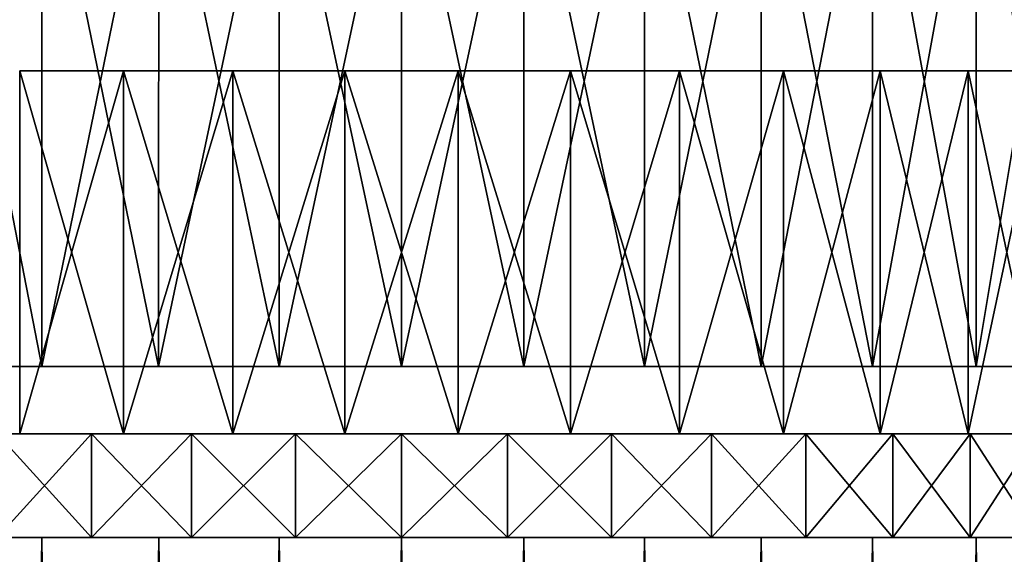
# Model space of a CAD drawing. Header units: millimetres. Extents: x -27 to 27, y -51 to 5.7.
# Tile 43 of 54: x -3.7 to 5.8, y -4.7 to 0.5. Entities that reach past the tile are written whole.
import ezdxf

# ---------------------------------------------------------------- set-up
doc = ezdxf.new("R2010")
doc.units = ezdxf.units.MM
doc.header["$LTSCALE"] = 52.148148
for name, color, linetype in [('10', 7, 'CONTINUOUS'), ('11', 7, 'CONTINUOUS'), ('12', 7, 'CONTINUOUS'), ('18', 7, 'CONTINUOUS'), ('19', 7, 'CONTINUOUS'), ('2', 7, 'CONTINUOUS'), ('23', 7, 'CONTINUOUS'), ('3', 7, 'CONTINUOUS'), ('4', 7, 'CONTINUOUS'), ('5', 7, 'CONTINUOUS')]:
    doc.layers.add(name, color=color, linetype=linetype)

msp = doc.modelspace()

# ---------------------------------------------------------------- linework, layer by layer
at = {"layer": '10', "linetype": 'Continuous'}
for points in [[(-2.988, -4.5, 6.8791), (-3.8969, -3.5, 6.4081), (-3.8968, -4.5, 6.4082), (-2.988, -4.5, 6.8791)], [(-2.988, -3.5, 6.8791), (-3.8969, -3.5, 6.4081), (-2.988, -4.5, 6.8791), (-2.988, -3.5, 6.8791)], [(-3.8969, -3.5, -6.4081), (-2.988, -3.5, -6.8791), (-3.8968, -4.5, -6.4082), (-3.8969, -3.5, -6.4081)], [(-3.8968, -4.5, -6.4082), (-2.988, -3.5, -6.8791), (-2.988, -4.5, -6.8791), (-3.8968, -4.5, -6.4082)], [(-2.0235, -4.5, 7.2219), (-2.988, -3.5, 6.8791), (-2.988, -4.5, 6.8791), (-2.0235, -4.5, 7.2219)], [(-2.0235, -3.5, 7.2219), (-2.988, -3.5, 6.8791), (-2.0235, -4.5, 7.2219), (-2.0235, -3.5, 7.2219)], [(-2.988, -4.5, -6.8791), (-2.0235, -3.5, -7.2219), (-2.0235, -4.5, -7.2219), (-2.988, -4.5, -6.8791)], [(-2.988, -3.5, -6.8791), (-2.0235, -3.5, -7.2219), (-2.988, -4.5, -6.8791), (-2.988, -3.5, -6.8791)], [(-1.0213, -4.5, 7.4301), (-2.0235, -3.5, 7.2219), (-2.0235, -4.5, 7.2219), (-1.0213, -4.5, 7.4301)], [(-1.0212, -3.5, 7.4301), (-2.0235, -3.5, 7.2219), (-1.0213, -4.5, 7.4301), (-1.0212, -3.5, 7.4301)], [(-2.0235, -3.5, -7.2219), (-1.0212, -3.5, -7.4301), (-2.0235, -4.5, -7.2219), (-2.0235, -3.5, -7.2219)], [(-2.0235, -4.5, -7.2219), (-1.0212, -3.5, -7.4301), (-1.0213, -4.5, -7.4301), (-2.0235, -4.5, -7.2219)], [(0, -4.5, 7.5), (-1.0212, -3.5, 7.4301), (-1.0213, -4.5, 7.4301), (0, -4.5, 7.5)], [(-1.0212, -3.5, -7.4301), (0, -3.5, -7.5), (-1.0213, -4.5, -7.4301), (-1.0212, -3.5, -7.4301)], [(-1.0213, -4.5, -7.4301), (0, -3.5, -7.5), (0, -4.5, -7.5), (-1.0213, -4.5, -7.4301)], [(0, -3.5, 7.5), (-1.0212, -3.5, 7.4301), (0, -4.5, 7.5), (0, -3.5, 7.5)]]:
    msp.add_3dface(points, dxfattribs=at)
at = {"layer": '11', "linetype": 'Continuous'}
for points in [[(-6.4544, -4.5, -6.9707), (-7.27, -4.5, -6.1154), (-2.988, -4.5, -6.8791), (-6.4544, -4.5, -6.9707)], [(-7.27, -4.5, -6.1154), (-3.8968, -4.5, -6.4082), (-2.988, -4.5, -6.8791), (-7.27, -4.5, -6.1154)], [(-5.5388, -4.5, -7.7183), (-6.4544, -4.5, -6.9707), (-1.0213, -4.5, -7.4301), (-5.5388, -4.5, -7.7183)], [(-6.4544, -4.5, -6.9707), (-2.988, -4.5, -6.8791), (-2.0235, -4.5, -7.2219), (-6.4544, -4.5, -6.9707)], [(-6.4544, -4.5, -6.9707), (-2.0235, -4.5, -7.2219), (-1.0213, -4.5, -7.4301), (-6.4544, -4.5, -6.9707)], [(-6.4544, -4.5, 6.9707), (-2.988, -4.5, 6.8791), (-3.8968, -4.5, 6.4082), (-6.4544, -4.5, 6.9707)], [(-6.4544, -4.5, 6.9707), (-5.5388, -4.5, 7.7183), (-2.0235, -4.5, 7.2219), (-6.4544, -4.5, 6.9707)], [(-6.4544, -4.5, 6.9707), (-2.0235, -4.5, 7.2219), (-2.988, -4.5, 6.8791), (-6.4544, -4.5, 6.9707)], [(5.5388, -4.5, -7.7183), (-5.5388, -4.5, -7.7183), (0, -4.5, -7.5), (5.5388, -4.5, -7.7183)], [(5.5388, -4.5, -7.7183), (4.5375, -4.5, -8.3463), (-5.5388, -4.5, -7.7183), (5.5388, -4.5, -7.7183)], [(-5.5388, -4.5, -7.7183), (-1.0213, -4.5, -7.4301), (0, -4.5, -7.5), (-5.5388, -4.5, -7.7183)], [(4.5375, -4.5, -8.3463), (-4.5375, -4.5, -8.3463), (-5.5388, -4.5, -7.7183), (4.5375, -4.5, -8.3463)], [(-5.5388, -4.5, 7.7183), (-4.5375, -4.5, 8.3463), (5.5388, -4.5, 7.7183), (-5.5388, -4.5, 7.7183)], [(-5.5388, -4.5, 7.7183), (5.5388, -4.5, 7.7183), (0, -4.5, 7.5), (-5.5388, -4.5, 7.7183)], [(-5.5388, -4.5, 7.7183), (0, -4.5, 7.5), (-1.0213, -4.5, 7.4301), (-5.5388, -4.5, 7.7183)], [(-5.5388, -4.5, 7.7183), (-1.0213, -4.5, 7.4301), (-2.0235, -4.5, 7.2219), (-5.5388, -4.5, 7.7183)], [(3.4661, -4.5, -8.8451), (-3.4661, -4.5, -8.8451), (-4.5375, -4.5, -8.3463), (3.4661, -4.5, -8.8451)], [(4.5375, -4.5, -8.3463), (3.4661, -4.5, -8.8451), (-4.5375, -4.5, -8.3463), (4.5375, -4.5, -8.3463)], [(-4.5375, -4.5, 8.3463), (-3.4661, -4.5, 8.8451), (4.5375, -4.5, 8.3463), (-4.5375, -4.5, 8.3463)], [(-4.5375, -4.5, 8.3463), (4.5375, -4.5, 8.3463), (5.5388, -4.5, 7.7183), (-4.5375, -4.5, 8.3463)], [(2.341, -4.5, -9.207), (-2.341, -4.5, -9.207), (-3.4661, -4.5, -8.8451), (2.341, -4.5, -9.207)], [(3.4661, -4.5, -8.8451), (2.341, -4.5, -9.207), (-3.4661, -4.5, -8.8451), (3.4661, -4.5, -8.8451)], [(-3.4661, -4.5, 8.8451), (-2.341, -4.5, 9.207), (3.4661, -4.5, 8.8451), (-3.4661, -4.5, 8.8451)], [(-3.4661, -4.5, 8.8451), (3.4661, -4.5, 8.8451), (4.5375, -4.5, 8.3463), (-3.4661, -4.5, 8.8451)], [(1.1797, -4.5, -9.4265), (-1.1797, -4.5, -9.4265), (-2.341, -4.5, -9.207), (1.1797, -4.5, -9.4265)], [(2.341, -4.5, -9.207), (1.1797, -4.5, -9.4265), (-2.341, -4.5, -9.207), (2.341, -4.5, -9.207)], [(-2.341, -4.5, 9.207), (-1.1797, -4.5, 9.4265), (2.341, -4.5, 9.207), (-2.341, -4.5, 9.207)], [(-2.341, -4.5, 9.207), (2.341, -4.5, 9.207), (3.4661, -4.5, 8.8451), (-2.341, -4.5, 9.207)], [(1.1797, -4.5, -9.4265), (0, -4.5, -9.5), (-1.1797, -4.5, -9.4265), (1.1797, -4.5, -9.4265)], [(-1.1797, -4.5, 9.4265), (0, -4.5, 9.5), (1.1797, -4.5, 9.4265), (-1.1797, -4.5, 9.4265)], [(-1.1797, -4.5, 9.4265), (1.1797, -4.5, 9.4265), (2.341, -4.5, 9.207), (-1.1797, -4.5, 9.4265)], [(5.5388, -4.5, -7.7183), (0, -4.5, -7.5), (1.0213, -4.5, -7.4301), (5.5388, -4.5, -7.7183)], [(0, -4.5, 7.5), (5.5388, -4.5, 7.7183), (1.0213, -4.5, 7.4301), (0, -4.5, 7.5)], [(2.0235, -4.5, -7.2219), (5.5388, -4.5, -7.7183), (1.0213, -4.5, -7.4301), (2.0235, -4.5, -7.2219)], [(5.5388, -4.5, 7.7183), (6.4544, -4.5, 6.9707), (1.0213, -4.5, 7.4301), (5.5388, -4.5, 7.7183)], [(1.0213, -4.5, 7.4301), (6.4544, -4.5, 6.9707), (2.0235, -4.5, 7.2219), (1.0213, -4.5, 7.4301)], [(6.4544, -4.5, -6.9707), (5.5388, -4.5, -7.7183), (2.0235, -4.5, -7.2219), (6.4544, -4.5, -6.9707)], [(2.988, -4.5, -6.8791), (6.4544, -4.5, -6.9707), (2.0235, -4.5, -7.2219), (2.988, -4.5, -6.8791)], [(2.0235, -4.5, 7.2219), (6.4544, -4.5, 6.9707), (2.988, -4.5, 6.8791), (2.0235, -4.5, 7.2219)], [(3.8968, -4.5, -6.4082), (6.4544, -4.5, -6.9707), (2.988, -4.5, -6.8791), (3.8968, -4.5, -6.4082)], [(6.4544, -4.5, 6.9707), (7.27, -4.5, 6.1154), (2.988, -4.5, 6.8791), (6.4544, -4.5, 6.9707)], [(2.988, -4.5, 6.8791), (7.27, -4.5, 6.1154), (3.8968, -4.5, 6.4082), (2.988, -4.5, 6.8791)], [(4.7331, -4.5, -5.8179), (7.27, -4.5, -6.1154), (3.8968, -4.5, -6.4082), (4.7331, -4.5, -5.8179)], [(7.27, -4.5, -6.1154), (6.4544, -4.5, -6.9707), (3.8968, -4.5, -6.4082), (7.27, -4.5, -6.1154)], [(3.8968, -4.5, 6.4082), (7.27, -4.5, 6.1154), (4.7331, -4.5, 5.8179), (3.8968, -4.5, 6.4082)], [(7.27, -4.5, 6.1154), (7.973, -4.5, 5.1654), (4.7331, -4.5, 5.8179), (7.27, -4.5, 6.1154)], [(4.7331, -4.5, 5.8179), (7.973, -4.5, 5.1654), (5.4813, -4.5, 5.1191), (4.7331, -4.5, 5.8179)], [(5.4813, -4.5, -5.1191), (7.973, -4.5, -5.1654), (4.7331, -4.5, -5.8179), (5.4813, -4.5, -5.1191)], [(7.973, -4.5, -5.1654), (7.27, -4.5, -6.1154), (4.7331, -4.5, -5.8179), (7.973, -4.5, -5.1654)], [(5.4813, -4.5, 5.1191), (8.5527, -4.5, 4.1354), (6.1273, -4.5, 4.3251), (5.4813, -4.5, 5.1191)], [(6.1273, -4.5, -4.3251), (7.973, -4.5, -5.1654), (5.4813, -4.5, -5.1191), (6.1273, -4.5, -4.3251)], [(7.973, -4.5, 5.1654), (8.5527, -4.5, 4.1354), (5.4813, -4.5, 5.1191), (7.973, -4.5, 5.1654)]]:
    msp.add_3dface(points, dxfattribs=at)
at = {"layer": '12', "linetype": 'Continuous'}
for points in [[(0, -4.5, -7.5), (0, -3.5, -7.5), (1.0212, -3.5, -7.4301), (0, -4.5, -7.5)], [(0, -3.5, 7.5), (0, -4.5, 7.5), (1.0213, -4.5, 7.4301), (0, -3.5, 7.5)], [(0, -3.5, 7.5), (1.0213, -4.5, 7.4301), (1.0212, -3.5, 7.4301), (0, -3.5, 7.5)], [(1.0213, -4.5, -7.4301), (0, -4.5, -7.5), (1.0212, -3.5, -7.4301), (1.0213, -4.5, -7.4301)], [(1.0213, -4.5, 7.4301), (2.0235, -4.5, 7.2219), (1.0212, -3.5, 7.4301), (1.0213, -4.5, 7.4301)], [(1.0212, -3.5, 7.4301), (2.0235, -4.5, 7.2219), (2.0235, -3.5, 7.2219), (1.0212, -3.5, 7.4301)], [(2.0235, -3.5, -7.2219), (1.0213, -4.5, -7.4301), (1.0212, -3.5, -7.4301), (2.0235, -3.5, -7.2219)], [(2.0235, -4.5, -7.2219), (1.0213, -4.5, -7.4301), (2.0235, -3.5, -7.2219), (2.0235, -4.5, -7.2219)], [(2.0235, -3.5, 7.2219), (2.988, -4.5, 6.8791), (2.988, -3.5, 6.8791), (2.0235, -3.5, 7.2219)], [(2.0235, -4.5, 7.2219), (2.988, -4.5, 6.8791), (2.0235, -3.5, 7.2219), (2.0235, -4.5, 7.2219)], [(2.988, -4.5, -6.8791), (2.0235, -4.5, -7.2219), (2.988, -3.5, -6.8791), (2.988, -4.5, -6.8791)], [(2.988, -3.5, -6.8791), (2.0235, -4.5, -7.2219), (2.0235, -3.5, -7.2219), (2.988, -3.5, -6.8791)], [(2.988, -3.5, 6.8791), (3.8968, -4.5, 6.4082), (3.8969, -3.5, 6.4081), (2.988, -3.5, 6.8791)], [(2.988, -4.5, 6.8791), (3.8968, -4.5, 6.4082), (2.988, -3.5, 6.8791), (2.988, -4.5, 6.8791)], [(3.8968, -4.5, -6.4082), (2.988, -4.5, -6.8791), (3.8969, -3.5, -6.4081), (3.8968, -4.5, -6.4082)], [(3.8969, -3.5, -6.4081), (2.988, -4.5, -6.8791), (2.988, -3.5, -6.8791), (3.8969, -3.5, -6.4081)], [(4.7331, -4.5, -5.8179), (3.8968, -4.5, -6.4082), (4.7332, -3.5, -5.8178), (4.7331, -4.5, -5.8179)], [(3.8968, -4.5, 6.4082), (4.7331, -4.5, 5.8179), (3.8969, -3.5, 6.4081), (3.8968, -4.5, 6.4082)], [(4.7332, -3.5, -5.8178), (3.8968, -4.5, -6.4082), (3.8969, -3.5, -6.4081), (4.7332, -3.5, -5.8178)], [(3.8969, -3.5, 6.4081), (4.7331, -4.5, 5.8179), (4.7332, -3.5, 5.8178), (3.8969, -3.5, 6.4081)], [(5.4813, -4.5, -5.1191), (4.7331, -4.5, -5.8179), (5.4813, -3.5, -5.1191), (5.4813, -4.5, -5.1191)], [(4.7331, -4.5, 5.8179), (5.4813, -4.5, 5.1191), (4.7332, -3.5, 5.8178), (4.7331, -4.5, 5.8179)], [(5.4813, -3.5, -5.1191), (4.7331, -4.5, -5.8179), (4.7332, -3.5, -5.8178), (5.4813, -3.5, -5.1191)], [(4.7332, -3.5, 5.8178), (5.4813, -4.5, 5.1191), (5.4813, -3.5, 5.1191), (4.7332, -3.5, 5.8178)], [(6.1273, -3.5, -4.3251), (5.4813, -4.5, -5.1191), (5.4813, -3.5, -5.1191), (6.1273, -3.5, -4.3251)], [(6.1273, -4.5, -4.3251), (5.4813, -4.5, -5.1191), (6.1273, -3.5, -4.3251), (6.1273, -4.5, -4.3251)], [(5.4813, -4.5, 5.1191), (6.1273, -4.5, 4.3251), (5.4813, -3.5, 5.1191), (5.4813, -4.5, 5.1191)], [(5.4813, -3.5, 5.1191), (6.1273, -4.5, 4.3251), (6.1273, -3.5, 4.3251), (5.4813, -3.5, 5.1191)]]:
    msp.add_3dface(points, dxfattribs=at)
at = {"layer": '18', "linetype": 'Continuous'}
for points in [[(-5.5388, -2.85, -7.7183), (-4.5376, -2.85, -8.3462), (-2.7687, -2.85, -7.7906), (-5.5388, -2.85, -7.7183)], [(-3.8038, -2.85, -7.341), (-5.5388, -2.85, -7.7183), (-2.7687, -2.85, -7.7906), (-3.8038, -2.85, -7.341)], [(-4.5376, -2.85, 8.3462), (-5.5388, -2.85, 7.7183), (-0.5643, -2.85, 8.2487), (-4.5376, -2.85, 8.3462)], [(-0.5643, -2.85, 8.2487), (-5.5388, -2.85, 7.7183), (-1.6822, -2.85, 8.095), (-0.5643, -2.85, 8.2487)], [(-1.6822, -2.85, 8.095), (-5.5388, -2.85, 7.7183), (-2.7687, -2.85, 7.7906), (-1.6822, -2.85, 8.095)], [(-2.7687, -2.85, 7.7906), (-5.5388, -2.85, 7.7183), (-3.8038, -2.85, 7.341), (-2.7687, -2.85, 7.7906)], [(-2.7687, -2.85, -7.7906), (-4.5376, -2.85, -8.3462), (-1.6822, -2.85, -8.095), (-2.7687, -2.85, -7.7906)], [(-1.6822, -2.85, -8.095), (-4.5376, -2.85, -8.3462), (-0.5643, -2.85, -8.2487), (-1.6822, -2.85, -8.095)], [(-0.5643, -2.85, -8.2487), (-4.5376, -2.85, -8.3462), (0.5643, -2.85, -8.2487), (-0.5643, -2.85, -8.2487)], [(-3.466, -2.85, 8.8452), (-4.5376, -2.85, 8.3462), (3.466, -2.85, 8.8452), (-3.466, -2.85, 8.8452)], [(3.466, -2.85, 8.8452), (-4.5376, -2.85, 8.3462), (4.5376, -2.85, 8.3462), (3.466, -2.85, 8.8452)], [(4.5376, -2.85, 8.3462), (-4.5376, -2.85, 8.3462), (-0.5643, -2.85, 8.2487), (4.5376, -2.85, 8.3462)], [(-4.5376, -2.85, -8.3462), (4.5376, -2.85, -8.3462), (0.5643, -2.85, -8.2487), (-4.5376, -2.85, -8.3462)], [(-3.466, -2.85, -8.8452), (4.5376, -2.85, -8.3462), (-4.5376, -2.85, -8.3462), (-3.466, -2.85, -8.8452)], [(-2.3411, -2.85, 9.207), (-3.466, -2.85, 8.8452), (2.3411, -2.85, 9.207), (-2.3411, -2.85, 9.207)], [(2.3411, -2.85, 9.207), (-3.466, -2.85, 8.8452), (3.466, -2.85, 8.8452), (2.3411, -2.85, 9.207)], [(-2.3411, -2.85, -9.207), (3.466, -2.85, -8.8452), (-3.466, -2.85, -8.8452), (-2.3411, -2.85, -9.207)], [(3.466, -2.85, -8.8452), (4.5376, -2.85, -8.3462), (-3.466, -2.85, -8.8452), (3.466, -2.85, -8.8452)], [(-1.1796, -2.85, 9.4265), (-2.3411, -2.85, 9.207), (1.1796, -2.85, 9.4265), (-1.1796, -2.85, 9.4265)], [(1.1796, -2.85, 9.4265), (-2.3411, -2.85, 9.207), (2.3411, -2.85, 9.207), (1.1796, -2.85, 9.4265)], [(-1.1796, -2.85, -9.4265), (2.3411, -2.85, -9.207), (-2.3411, -2.85, -9.207), (-1.1796, -2.85, -9.4265)], [(2.3411, -2.85, -9.207), (3.466, -2.85, -8.8452), (-2.3411, -2.85, -9.207), (2.3411, -2.85, -9.207)], [(0, -2.85, 9.5), (-1.1796, -2.85, 9.4265), (1.1796, -2.85, 9.4265), (0, -2.85, 9.5)], [(1.1796, -2.85, -9.4265), (2.3411, -2.85, -9.207), (-1.1796, -2.85, -9.4265), (1.1796, -2.85, -9.4265)], [(0, -2.85, -9.5), (1.1796, -2.85, -9.4265), (-1.1796, -2.85, -9.4265), (0, -2.85, -9.5)], [(0.5643, -2.85, 8.2487), (4.5376, -2.85, 8.3462), (-0.5643, -2.85, 8.2487), (0.5643, -2.85, 8.2487)], [(1.6822, -2.85, 8.095), (4.5376, -2.85, 8.3462), (0.5643, -2.85, 8.2487), (1.6822, -2.85, 8.095)], [(4.5376, -2.85, -8.3462), (5.5388, -2.85, -7.7183), (0.5643, -2.85, -8.2487), (4.5376, -2.85, -8.3462)], [(0.5643, -2.85, -8.2487), (5.5388, -2.85, -7.7183), (1.6822, -2.85, -8.095), (0.5643, -2.85, -8.2487)], [(2.7687, -2.85, 7.7906), (4.5376, -2.85, 8.3462), (1.6822, -2.85, 8.095), (2.7687, -2.85, 7.7906)], [(1.6822, -2.85, -8.095), (5.5388, -2.85, -7.7183), (2.7687, -2.85, -7.7906), (1.6822, -2.85, -8.095)], [(5.5388, -2.85, 7.7183), (4.5376, -2.85, 8.3462), (2.7687, -2.85, 7.7906), (5.5388, -2.85, 7.7183)], [(3.8038, -2.85, 7.341), (5.5388, -2.85, 7.7183), (2.7687, -2.85, 7.7906), (3.8038, -2.85, 7.341)], [(2.7687, -2.85, -7.7906), (5.5388, -2.85, -7.7183), (3.8038, -2.85, -7.341), (2.7687, -2.85, -7.7906)], [(6.4543, -2.85, 6.9708), (5.5388, -2.85, 7.7183), (3.8038, -2.85, 7.341), (6.4543, -2.85, 6.9708)], [(4.768, -2.85, 6.7546), (6.4543, -2.85, 6.9708), (3.8038, -2.85, 7.341), (4.768, -2.85, 6.7546)], [(3.8038, -2.85, -7.341), (6.4543, -2.85, -6.9708), (4.768, -2.85, -6.7546), (3.8038, -2.85, -7.341)], [(5.5388, -2.85, -7.7183), (6.4543, -2.85, -6.9708), (3.8038, -2.85, -7.341), (5.5388, -2.85, -7.7183)], [(7.27, -2.85, 6.1153), (6.4543, -2.85, 6.9708), (4.768, -2.85, 6.7546), (7.27, -2.85, 6.1153)], [(5.6433, -2.85, 6.0425), (7.27, -2.85, 6.1153), (4.768, -2.85, 6.7546), (5.6433, -2.85, 6.0425)], [(6.4543, -2.85, -6.9708), (7.27, -2.85, -6.1153), (4.768, -2.85, -6.7546), (6.4543, -2.85, -6.9708)], [(4.768, -2.85, -6.7546), (7.27, -2.85, -6.1153), (5.6433, -2.85, -6.0425), (4.768, -2.85, -6.7546)], [(6.4135, -2.85, 5.2178), (7.27, -2.85, 6.1153), (5.6433, -2.85, 6.0425), (6.4135, -2.85, 5.2178)], [(7.27, -2.85, -6.1153), (7.973, -2.85, -5.1654), (5.6433, -2.85, -6.0425), (7.27, -2.85, -6.1153)], [(5.6433, -2.85, -6.0425), (7.973, -2.85, -5.1654), (6.4135, -2.85, -5.2178), (5.6433, -2.85, -6.0425)]]:
    msp.add_3dface(points, dxfattribs=at)
at = {"layer": '19', "linetype": 'Continuous'}
for points in [[(-4.5376, 2.65, 8.3463), (-3.466, -2.85, 8.8452), (-3.4661, 2.65, 8.8451), (-4.5376, 2.65, 8.3463)], [(-4.5376, -2.85, 8.3462), (-3.466, -2.85, 8.8452), (-4.5376, 2.65, 8.3463), (-4.5376, -2.85, 8.3462)], [(-3.466, -2.85, 8.8452), (-2.3411, -2.85, 9.207), (-3.4661, 2.65, 8.8451), (-3.466, -2.85, 8.8452)], [(-3.4661, 2.65, 8.8451), (-2.3411, -2.85, 9.207), (-2.341, 2.65, 9.2071), (-3.4661, 2.65, 8.8451)], [(-2.3411, -2.85, 9.207), (-1.1796, -2.85, 9.4265), (-2.341, 2.65, 9.2071), (-2.3411, -2.85, 9.207)], [(-2.341, 2.65, 9.2071), (-1.1796, -2.85, 9.4265), (-1.1796, 2.65, 9.4265), (-2.341, 2.65, 9.2071)], [(-1.1796, -2.85, 9.4265), (0, -2.85, 9.5), (-1.1796, 2.65, 9.4265), (-1.1796, -2.85, 9.4265)], [(-1.1796, 2.65, 9.4265), (0, -2.85, 9.5), (0, 2.65, 9.5), (-1.1796, 2.65, 9.4265)], [(0, -2.85, 9.5), (1.1796, -2.85, 9.4265), (0, 2.65, 9.5), (0, -2.85, 9.5)], [(0, 2.65, 9.5), (1.1796, -2.85, 9.4265), (1.1796, 2.65, 9.4265), (0, 2.65, 9.5)], [(1.1796, -2.85, 9.4265), (2.3411, -2.85, 9.207), (1.1796, 2.65, 9.4265), (1.1796, -2.85, 9.4265)], [(1.1796, 2.65, 9.4265), (2.3411, -2.85, 9.207), (2.341, 2.65, 9.2071), (1.1796, 2.65, 9.4265)], [(2.341, 2.65, 9.2071), (3.466, -2.85, 8.8452), (3.4661, 2.65, 8.8451), (2.341, 2.65, 9.2071)], [(2.3411, -2.85, 9.207), (3.466, -2.85, 8.8452), (2.341, 2.65, 9.2071), (2.3411, -2.85, 9.207)], [(3.466, -2.85, 8.8452), (4.5376, -2.85, 8.3462), (3.4661, 2.65, 8.8451), (3.466, -2.85, 8.8452)], [(3.4661, 2.65, 8.8451), (4.5376, -2.85, 8.3462), (4.5376, 2.65, 8.3463), (3.4661, 2.65, 8.8451)], [(4.5376, -2.85, 8.3462), (5.5388, -2.85, 7.7183), (4.5376, 2.65, 8.3463), (4.5376, -2.85, 8.3462)], [(4.5376, 2.65, 8.3463), (5.5388, -2.85, 7.7183), (5.5388, 2.65, 7.7183), (4.5376, 2.65, 8.3463)], [(5.5388, -2.85, 7.7183), (6.4543, -2.85, 6.9708), (5.5388, 2.65, 7.7183), (5.5388, -2.85, 7.7183)], [(5.5388, 2.65, 7.7183), (6.4543, -2.85, 6.9708), (6.4543, 2.65, 6.9708), (5.5388, 2.65, 7.7183)]]:
    msp.add_3dface(points, dxfattribs=at)
at = {"layer": '2', "linetype": 'Continuous'}
for points in [[(-3.4661, -4.5, 8.8451), (-4.5375, -4.5, 8.3463), (-4.0449, -50.5, 8.5959), (-3.4661, -4.5, 8.8451)], [(-2.9357, -50.5, 9.035), (-3.4661, -4.5, 8.8451), (-4.0449, -50.5, 8.5959), (-2.9357, -50.5, 9.035)], [(-2.341, -4.5, 9.207), (-3.4661, -4.5, 8.8451), (-2.9357, -50.5, 9.035), (-2.341, -4.5, 9.207)], [(-1.7801, -50.5, 9.3317), (-2.341, -4.5, 9.207), (-2.9357, -50.5, 9.035), (-1.7801, -50.5, 9.3317)], [(-1.1797, -4.5, 9.4265), (-2.341, -4.5, 9.207), (-1.7801, -50.5, 9.3317), (-1.1797, -4.5, 9.4265)], [(-0.5965, -50.5, 9.4813), (-1.1797, -4.5, 9.4265), (-1.7801, -50.5, 9.3317), (-0.5965, -50.5, 9.4813)], [(0, -4.5, 9.5), (-1.1797, -4.5, 9.4265), (-0.5965, -50.5, 9.4813), (0, -4.5, 9.5)], [(0.5965, -50.5, 9.4813), (0, -4.5, 9.5), (-0.5965, -50.5, 9.4813), (0.5965, -50.5, 9.4813)], [(1.1797, -4.5, 9.4265), (0, -4.5, 9.5), (0.5965, -50.5, 9.4813), (1.1797, -4.5, 9.4265)], [(1.7801, -50.5, 9.3317), (1.1797, -4.5, 9.4265), (0.5965, -50.5, 9.4813), (1.7801, -50.5, 9.3317)], [(2.341, -4.5, 9.207), (1.1797, -4.5, 9.4265), (1.7801, -50.5, 9.3317), (2.341, -4.5, 9.207)], [(2.9357, -50.5, 9.035), (2.341, -4.5, 9.207), (1.7801, -50.5, 9.3317), (2.9357, -50.5, 9.035)], [(3.4661, -4.5, 8.8451), (2.341, -4.5, 9.207), (2.9357, -50.5, 9.035), (3.4661, -4.5, 8.8451)], [(4.0449, -50.5, 8.5959), (3.4661, -4.5, 8.8451), (2.9357, -50.5, 9.035), (4.0449, -50.5, 8.5959)], [(4.5375, -4.5, 8.3463), (3.4661, -4.5, 8.8451), (4.0449, -50.5, 8.5959), (4.5375, -4.5, 8.3463)], [(5.0904, -50.5, 8.0211), (4.5375, -4.5, 8.3463), (4.0449, -50.5, 8.5959), (5.0904, -50.5, 8.0211)], [(5.5388, -4.5, 7.7183), (4.5375, -4.5, 8.3463), (5.0904, -50.5, 8.0211), (5.5388, -4.5, 7.7183)], [(6.0555, -50.5, 7.3199), (5.5388, -4.5, 7.7183), (5.0904, -50.5, 8.0211), (6.0555, -50.5, 7.3199)], [(6.4544, -4.5, 6.9707), (5.5388, -4.5, 7.7183), (6.0555, -50.5, 7.3199), (6.4544, -4.5, 6.9707)]]:
    msp.add_3dface(points, dxfattribs=at)
at = {"layer": '23', "linetype": 'Continuous'}
for points in [[(-3.4661, 2.65, -8.8451), (-4.5376, -2.85, -8.3462), (-4.5376, 2.65, -8.3463), (-3.4661, 2.65, -8.8451)], [(-3.466, -2.85, -8.8452), (-4.5376, -2.85, -8.3462), (-3.4661, 2.65, -8.8451), (-3.466, -2.85, -8.8452)], [(-2.341, 2.65, -9.2071), (-3.466, -2.85, -8.8452), (-3.4661, 2.65, -8.8451), (-2.341, 2.65, -9.2071)], [(-2.3411, -2.85, -9.207), (-3.466, -2.85, -8.8452), (-2.341, 2.65, -9.2071), (-2.3411, -2.85, -9.207)], [(-1.1796, -2.85, -9.4265), (-2.3411, -2.85, -9.207), (-1.1796, 2.65, -9.4265), (-1.1796, -2.85, -9.4265)], [(-1.1796, 2.65, -9.4265), (-2.3411, -2.85, -9.207), (-2.341, 2.65, -9.2071), (-1.1796, 2.65, -9.4265)], [(0, -2.85, -9.5), (-1.1796, -2.85, -9.4265), (0, 2.65, -9.5), (0, -2.85, -9.5)], [(0, 2.65, -9.5), (-1.1796, -2.85, -9.4265), (-1.1796, 2.65, -9.4265), (0, 2.65, -9.5)], [(1.1796, 2.65, -9.4265), (0, -2.85, -9.5), (0, 2.65, -9.5), (1.1796, 2.65, -9.4265)], [(1.1796, -2.85, -9.4265), (0, -2.85, -9.5), (1.1796, 2.65, -9.4265), (1.1796, -2.85, -9.4265)], [(2.3411, -2.85, -9.207), (1.1796, -2.85, -9.4265), (2.341, 2.65, -9.2071), (2.3411, -2.85, -9.207)], [(2.341, 2.65, -9.2071), (1.1796, -2.85, -9.4265), (1.1796, 2.65, -9.4265), (2.341, 2.65, -9.2071)], [(3.4661, 2.65, -8.8451), (2.3411, -2.85, -9.207), (2.341, 2.65, -9.2071), (3.4661, 2.65, -8.8451)], [(3.466, -2.85, -8.8452), (2.3411, -2.85, -9.207), (3.4661, 2.65, -8.8451), (3.466, -2.85, -8.8452)], [(4.5376, -2.85, -8.3462), (3.466, -2.85, -8.8452), (4.5376, 2.65, -8.3463), (4.5376, -2.85, -8.3462)], [(4.5376, 2.65, -8.3463), (3.466, -2.85, -8.8452), (3.4661, 2.65, -8.8451), (4.5376, 2.65, -8.3463)], [(5.5388, 2.65, -7.7183), (4.5376, -2.85, -8.3462), (4.5376, 2.65, -8.3463), (5.5388, 2.65, -7.7183)], [(5.5388, -2.85, -7.7183), (4.5376, -2.85, -8.3462), (5.5388, 2.65, -7.7183), (5.5388, -2.85, -7.7183)], [(6.4543, 2.65, -6.9708), (5.5388, -2.85, -7.7183), (5.5388, 2.65, -7.7183), (6.4543, 2.65, -6.9708)], [(6.4543, -2.85, -6.9708), (5.5388, -2.85, -7.7183), (6.4543, 2.65, -6.9708), (6.4543, -2.85, -6.9708)]]:
    msp.add_3dface(points, dxfattribs=at)
at = {"layer": '3', "linetype": 'Continuous'}
for points in [[(-4.5375, -4.5, -8.3463), (-3.4661, -4.5, -8.8451), (-4.0449, -50.5, -8.5959), (-4.5375, -4.5, -8.3463)], [(-4.0449, -50.5, -8.5959), (-3.4661, -4.5, -8.8451), (-2.9357, -50.5, -9.035), (-4.0449, -50.5, -8.5959)], [(-3.4661, -4.5, -8.8451), (-2.341, -4.5, -9.207), (-2.9357, -50.5, -9.035), (-3.4661, -4.5, -8.8451)], [(-2.9357, -50.5, -9.035), (-2.341, -4.5, -9.207), (-1.7801, -50.5, -9.3317), (-2.9357, -50.5, -9.035)], [(-2.341, -4.5, -9.207), (-1.1797, -4.5, -9.4265), (-1.7801, -50.5, -9.3317), (-2.341, -4.5, -9.207)], [(-1.7801, -50.5, -9.3317), (-1.1797, -4.5, -9.4265), (-0.5965, -50.5, -9.4813), (-1.7801, -50.5, -9.3317)], [(-1.1797, -4.5, -9.4265), (0, -4.5, -9.5), (-0.5965, -50.5, -9.4813), (-1.1797, -4.5, -9.4265)], [(-0.5965, -50.5, -9.4813), (0, -4.5, -9.5), (0.5965, -50.5, -9.4813), (-0.5965, -50.5, -9.4813)], [(0, -4.5, -9.5), (1.1797, -4.5, -9.4265), (0.5965, -50.5, -9.4813), (0, -4.5, -9.5)], [(0.5965, -50.5, -9.4813), (1.1797, -4.5, -9.4265), (1.7801, -50.5, -9.3317), (0.5965, -50.5, -9.4813)], [(1.1797, -4.5, -9.4265), (2.341, -4.5, -9.207), (1.7801, -50.5, -9.3317), (1.1797, -4.5, -9.4265)], [(1.7801, -50.5, -9.3317), (2.341, -4.5, -9.207), (2.9357, -50.5, -9.035), (1.7801, -50.5, -9.3317)], [(2.341, -4.5, -9.207), (3.4661, -4.5, -8.8451), (2.9357, -50.5, -9.035), (2.341, -4.5, -9.207)], [(2.9357, -50.5, -9.035), (3.4661, -4.5, -8.8451), (4.0449, -50.5, -8.5959), (2.9357, -50.5, -9.035)], [(3.4661, -4.5, -8.8451), (4.5375, -4.5, -8.3463), (4.0449, -50.5, -8.5959), (3.4661, -4.5, -8.8451)], [(4.0449, -50.5, -8.5959), (4.5375, -4.5, -8.3463), (5.0904, -50.5, -8.0211), (4.0449, -50.5, -8.5959)], [(4.5375, -4.5, -8.3463), (5.5388, -4.5, -7.7183), (5.0904, -50.5, -8.0211), (4.5375, -4.5, -8.3463)], [(5.0904, -50.5, -8.0211), (5.5388, -4.5, -7.7183), (6.0555, -50.5, -7.3199), (5.0904, -50.5, -8.0211)], [(5.5388, -4.5, -7.7183), (6.4544, -4.5, -6.9707), (6.0555, -50.5, -7.3199), (5.5388, -4.5, -7.7183)]]:
    msp.add_3dface(points, dxfattribs=at)
at = {"layer": '4', "linetype": 'Continuous'}
for points in [[(-3.6805, 0, 7.1031), (-2.679, -3.5, 7.5381), (-2.679, 0, 7.5381), (-3.6805, 0, 7.1031)], [(-3.6805, -3.5, 7.1031), (-2.679, -3.5, 7.5381), (-3.6805, 0, 7.1031), (-3.6805, -3.5, 7.1031)], [(-2.679, 0, 7.5381), (-1.6276, -3.5, 7.8327), (-1.6276, 0, 7.8327), (-2.679, 0, 7.5381)], [(-2.679, -3.5, 7.5381), (-1.6276, -3.5, 7.8327), (-2.679, 0, 7.5381), (-2.679, -3.5, 7.5381)], [(-1.6276, 0, 7.8327), (-0.5459, -3.5, 7.9814), (-0.5459, 0, 7.9814), (-1.6276, 0, 7.8327)], [(-1.6276, -3.5, 7.8327), (-0.5459, -3.5, 7.9814), (-1.6276, 0, 7.8327), (-1.6276, -3.5, 7.8327)], [(-0.5459, 0, 7.9814), (0.5459, -3.5, 7.9814), (0.5459, 0, 7.9814), (-0.5459, 0, 7.9814)], [(-0.5459, -3.5, 7.9814), (0.5459, -3.5, 7.9814), (-0.5459, 0, 7.9814), (-0.5459, -3.5, 7.9814)], [(0.5459, 0, 7.9814), (1.6276, -3.5, 7.8327), (1.6276, 0, 7.8327), (0.5459, 0, 7.9814)], [(0.5459, -3.5, 7.9814), (1.6276, -3.5, 7.8327), (0.5459, 0, 7.9814), (0.5459, -3.5, 7.9814)], [(1.6276, 0, 7.8327), (2.679, -3.5, 7.5381), (2.679, 0, 7.5381), (1.6276, 0, 7.8327)], [(1.6276, -3.5, 7.8327), (2.679, -3.5, 7.5381), (1.6276, 0, 7.8327), (1.6276, -3.5, 7.8327)], [(2.679, 0, 7.5381), (3.6805, -3.5, 7.1031), (3.6805, 0, 7.1031), (2.679, 0, 7.5381)], [(2.679, -3.5, 7.5381), (3.6805, -3.5, 7.1031), (2.679, 0, 7.5381), (2.679, -3.5, 7.5381)], [(3.6805, 0, 7.1031), (4.6134, -3.5, 6.5358), (4.6134, 0, 6.5358), (3.6805, 0, 7.1031)], [(3.6805, -3.5, 7.1031), (4.6134, -3.5, 6.5358), (3.6805, 0, 7.1031), (3.6805, -3.5, 7.1031)], [(4.6134, 0, 6.5358), (5.4604, -3.5, 5.8467), (5.4604, 0, 5.8467), (4.6134, 0, 6.5358)], [(4.6134, -3.5, 6.5358), (5.4604, -3.5, 5.8467), (4.6134, 0, 6.5358), (4.6134, -3.5, 6.5358)], [(5.4604, -3.5, 5.8467), (6.2057, -3.5, 5.0487), (5.4604, 0, 5.8467), (5.4604, -3.5, 5.8467)], [(5.4604, 0, 5.8467), (6.2057, -3.5, 5.0487), (6.2057, 0, 5.0487), (5.4604, 0, 5.8467)]]:
    msp.add_3dface(points, dxfattribs=at)
at = {"layer": '5', "linetype": 'Continuous'}
for points in [[(-3.6805, -3.5, -7.1031), (-2.679, 0, -7.5381), (-2.679, -3.5, -7.5381), (-3.6805, -3.5, -7.1031)], [(-3.6805, 0, -7.1031), (-2.679, 0, -7.5381), (-3.6805, -3.5, -7.1031), (-3.6805, 0, -7.1031)], [(-2.679, -3.5, -7.5381), (-1.6276, 0, -7.8327), (-1.6276, -3.5, -7.8327), (-2.679, -3.5, -7.5381)], [(-2.679, 0, -7.5381), (-1.6276, 0, -7.8327), (-2.679, -3.5, -7.5381), (-2.679, 0, -7.5381)], [(-1.6276, -3.5, -7.8327), (-0.5459, 0, -7.9814), (-0.5459, -3.5, -7.9814), (-1.6276, -3.5, -7.8327)], [(-1.6276, 0, -7.8327), (-0.5459, 0, -7.9814), (-1.6276, -3.5, -7.8327), (-1.6276, 0, -7.8327)], [(-0.5459, -3.5, -7.9814), (0.5459, 0, -7.9814), (0.5459, -3.5, -7.9814), (-0.5459, -3.5, -7.9814)], [(-0.5459, 0, -7.9814), (0.5459, 0, -7.9814), (-0.5459, -3.5, -7.9814), (-0.5459, 0, -7.9814)], [(0.5459, -3.5, -7.9814), (1.6276, 0, -7.8327), (1.6276, -3.5, -7.8327), (0.5459, -3.5, -7.9814)], [(0.5459, 0, -7.9814), (1.6276, 0, -7.8327), (0.5459, -3.5, -7.9814), (0.5459, 0, -7.9814)], [(1.6276, -3.5, -7.8327), (2.679, 0, -7.5381), (2.679, -3.5, -7.5381), (1.6276, -3.5, -7.8327)], [(1.6276, 0, -7.8327), (2.679, 0, -7.5381), (1.6276, -3.5, -7.8327), (1.6276, 0, -7.8327)], [(2.679, -3.5, -7.5381), (3.6805, 0, -7.1031), (3.6805, -3.5, -7.1031), (2.679, -3.5, -7.5381)], [(2.679, 0, -7.5381), (3.6805, 0, -7.1031), (2.679, -3.5, -7.5381), (2.679, 0, -7.5381)], [(3.6805, -3.5, -7.1031), (4.6134, 0, -6.5358), (4.6134, -3.5, -6.5358), (3.6805, -3.5, -7.1031)], [(3.6805, 0, -7.1031), (4.6134, 0, -6.5358), (3.6805, -3.5, -7.1031), (3.6805, 0, -7.1031)], [(4.6134, 0, -6.5358), (5.4604, 0, -5.8467), (4.6134, -3.5, -6.5358), (4.6134, 0, -6.5358)], [(4.6134, -3.5, -6.5358), (5.4604, 0, -5.8467), (5.4604, -3.5, -5.8467), (4.6134, -3.5, -6.5358)], [(5.4604, 0, -5.8467), (6.2057, 0, -5.0487), (5.4604, -3.5, -5.8467), (5.4604, 0, -5.8467)], [(5.4604, -3.5, -5.8467), (6.2057, 0, -5.0487), (6.2057, -3.5, -5.0487), (5.4604, -3.5, -5.8467)]]:
    msp.add_3dface(points, dxfattribs=at)

doc.saveas('drawing.dxf')
